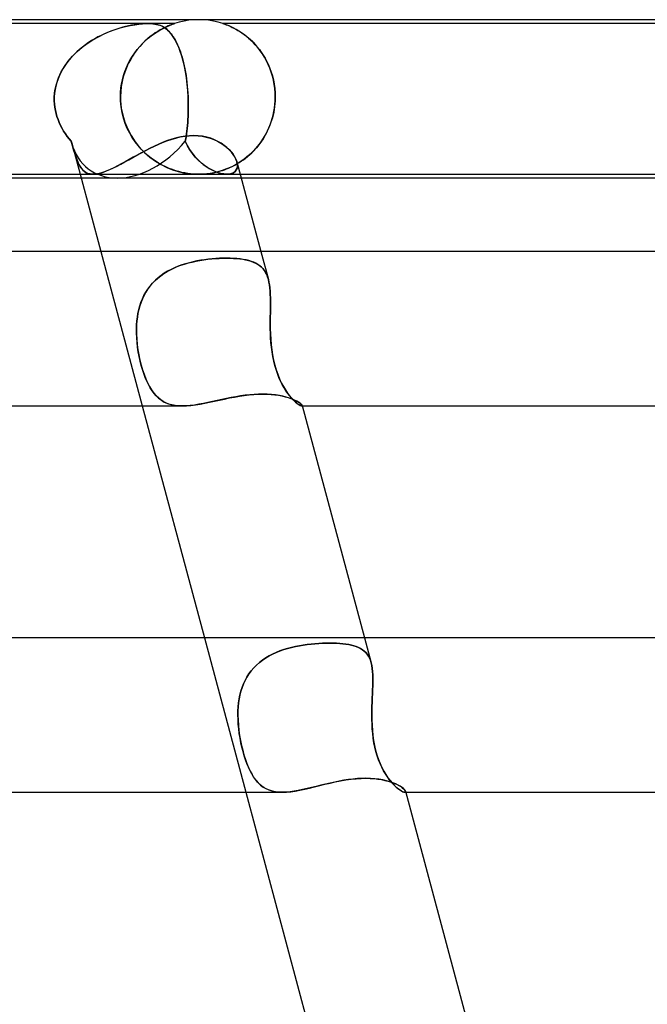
# Model space of a CAD drawing. Header units: millimetres. Extents: x -310 to 310, y -2 to 200.
# Tile 64 of 73: x 78 to 94, y 175 to 200. Entities that reach past the tile are written whole.
import ezdxf

# ---------------------------------------------------------------- set-up
doc = ezdxf.new("R2010")
doc.units = ezdxf.units.MM
doc.layers.add('HIDDEN', color=7, linetype='Continuous')
doc.layers.add('THICK', color=7, linetype='Continuous')

msp = doc.modelspace()

# ---------------------------------------------------------------- linework, layer by layer
at = {"layer": 'HIDDEN'}
for p, q in [((81.188, 199.9), (74.562, 199.9)), ((80.601, 199.82), (80.727, 199.848)), ((80.756, 199.854), (80.681, 199.839)), ((80.727, 199.848), (80.846, 199.87)), ((80.831, 199.867), (80.756, 199.854)), ((80.905, 199.879), (80.831, 199.867)), ((80.846, 199.87), (80.951, 199.885)), ((80.978, 199.888), (80.905, 199.879)), ((80.951, 199.885), (81.041, 199.894)), ((81.05, 199.894), (80.978, 199.888)), ((81.041, 199.894), (81.119, 199.899)), ((81.12, 199.899), (81.05, 199.894)), ((81.119, 199.899), (81.188, 199.9)), ((81.187, 199.9), (81.12, 199.899)), ((81.252, 199.899), (81.187, 199.9)), ((81.188, 199.9), (81.251, 199.899)), ((81.876, 199.9), (81.188, 199.9)), ((81.251, 199.899), (81.308, 199.894)), ((81.315, 199.894), (81.252, 199.899)), ((81.308, 199.894), (81.361, 199.888)), ((81.379, 199.885), (81.315, 199.894)), ((81.361, 199.888), (81.409, 199.879)), ((81.444, 199.87), (81.379, 199.885)), ((81.409, 199.879), (81.453, 199.867)), ((81.508, 199.848), (81.444, 199.87)), ((81.453, 199.867), (81.494, 199.854)), ((81.494, 199.854), (81.532, 199.839)), ((81.569, 199.82), (81.508, 199.848)), ((81.686, 199.827), (81.739, 199.85)), ((81.749, 199.854), (81.708, 199.837)), ((81.739, 199.85), (81.784, 199.868)), ((81.782, 199.867), (81.749, 199.854)), ((81.808, 199.877), (81.782, 199.867)), ((81.784, 199.868), (81.82, 199.881)), ((81.829, 199.884), (81.808, 199.877)), ((81.82, 199.881), (81.845, 199.89)), ((81.844, 199.89), (81.829, 199.884)), ((81.856, 199.893), (81.844, 199.89)), ((81.845, 199.89), (81.863, 199.896)), ((81.864, 199.896), (81.856, 199.893)), ((81.863, 199.896), (81.872, 199.899)), ((81.87, 199.898), (81.864, 199.896)), ((81.874, 199.9), (81.87, 199.898)), ((81.872, 199.899), (81.875, 199.9)), ((81.875, 199.9), (81.874, 199.9)), ((81.997, 199.936), (81.876, 199.9)), ((82.121, 199.964), (81.997, 199.936)), ((82.247, 199.984), (82.121, 199.964)), ((82.373, 199.996), (82.247, 199.984)), ((82.5, 200), (82.373, 199.996)), ((82.627, 199.996), (82.5, 200)), ((82.753, 199.984), (82.627, 199.996)), ((82.879, 199.964), (82.753, 199.984)), ((83.003, 199.936), (82.879, 199.964)), ((83.124, 199.9), (83.003, 199.936)), ((98.376, 199.9), (83.124, 199.9)), ((83.129, 199.899), (83.124, 199.9)), ((83.124, 199.9), (83.13, 199.898)), ((83.141, 199.894), (83.129, 199.899)), ((83.13, 199.898), (83.148, 199.892)), ((83.163, 199.887), (83.141, 199.894)), ((83.148, 199.892), (83.175, 199.882)), ((83.195, 199.875), (83.163, 199.887)), ((83.175, 199.882), (83.21, 199.869)), ((83.236, 199.859), (83.195, 199.875)), ((83.21, 199.869), (83.248, 199.854)), ((83.285, 199.839), (83.236, 199.859)), ((83.248, 199.854), (83.287, 199.838)), ((79.977, 199.595), (79.893, 199.553)), ((79.905, 199.559), (80.051, 199.63)), ((80.06, 199.634), (79.977, 199.595)), ((80.051, 199.63), (80.194, 199.691)), ((80.142, 199.67), (80.06, 199.634)), ((80.224, 199.702), (80.142, 199.67)), ((80.194, 199.691), (80.334, 199.742)), ((80.304, 199.732), (80.224, 199.702)), ((80.382, 199.758), (80.304, 199.732)), ((80.334, 199.742), (80.47, 199.785)), ((80.459, 199.782), (80.382, 199.758)), ((80.533, 199.803), (80.459, 199.782)), ((80.47, 199.785), (80.601, 199.82)), ((80.606, 199.822), (80.533, 199.803)), ((80.681, 199.839), (80.606, 199.822)), ((81.309, 199.611), (81.242, 199.561)), ((81.268, 199.581), (81.345, 199.637)), ((81.375, 199.657), (81.309, 199.611)), ((81.345, 199.637), (81.42, 199.686)), ((81.439, 199.698), (81.375, 199.657)), ((81.42, 199.686), (81.492, 199.729)), ((81.5, 199.734), (81.439, 199.698)), ((81.492, 199.729), (81.562, 199.767)), ((81.558, 199.766), (81.5, 199.734)), ((81.532, 199.839), (81.567, 199.822)), ((81.613, 199.794), (81.558, 199.766)), ((81.562, 199.767), (81.627, 199.8)), ((81.567, 199.822), (81.6, 199.803)), ((81.627, 199.785), (81.569, 199.82)), ((81.6, 199.803), (81.632, 199.782)), ((81.663, 199.817), (81.613, 199.794)), ((81.627, 199.8), (81.686, 199.827)), ((81.682, 199.742), (81.627, 199.785)), ((81.632, 199.782), (81.663, 199.758)), ((81.708, 199.837), (81.663, 199.817)), ((81.663, 199.758), (81.694, 199.732)), ((81.736, 199.691), (81.682, 199.742)), ((81.694, 199.732), (81.725, 199.702)), ((81.725, 199.702), (81.755, 199.67)), ((81.788, 199.63), (81.736, 199.691)), ((81.755, 199.67), (81.785, 199.634)), ((81.785, 199.634), (81.814, 199.595)), ((81.839, 199.559), (81.788, 199.63)), ((81.814, 199.595), (81.843, 199.553)), ((83.341, 199.813), (83.285, 199.839)), ((83.287, 199.838), (83.325, 199.821)), ((83.325, 199.821), (83.367, 199.801)), ((83.403, 199.783), (83.341, 199.813)), ((83.367, 199.801), (83.411, 199.779)), ((83.468, 199.747), (83.403, 199.783)), ((83.411, 199.779), (83.459, 199.753)), ((83.459, 199.753), (83.509, 199.724)), ((83.538, 199.707), (83.468, 199.747)), ((83.509, 199.724), (83.562, 199.692)), ((83.609, 199.66), (83.538, 199.707)), ((83.562, 199.692), (83.617, 199.656)), ((83.682, 199.608), (83.609, 199.66)), ((83.617, 199.656), (83.673, 199.615)), ((83.673, 199.615), (83.731, 199.571)), ((83.755, 199.551), (83.682, 199.608)), ((79.482, 199.286), (79.617, 199.386)), ((79.568, 199.351), (79.491, 199.293)), ((79.647, 199.406), (79.568, 199.351)), ((79.617, 199.386), (79.759, 199.478)), ((79.727, 199.458), (79.647, 199.406)), ((79.809, 199.507), (79.727, 199.458)), ((79.759, 199.478), (79.905, 199.559)), ((79.893, 199.553), (79.809, 199.507)), ((81.04, 199.379), (80.974, 199.308)), ((80.975, 199.308), (81.045, 199.383)), ((81.107, 199.445), (81.04, 199.379)), ((81.045, 199.383), (81.117, 199.454)), ((81.175, 199.506), (81.107, 199.445)), ((81.117, 199.454), (81.192, 199.52)), ((81.242, 199.561), (81.175, 199.506)), ((81.192, 199.52), (81.268, 199.581)), ((81.888, 199.478), (81.839, 199.559)), ((81.843, 199.553), (81.871, 199.507)), ((81.871, 199.507), (81.899, 199.458)), ((81.935, 199.386), (81.888, 199.478)), ((81.899, 199.458), (81.926, 199.406)), ((81.926, 199.406), (81.952, 199.351)), ((81.98, 199.286), (81.935, 199.386)), ((81.952, 199.351), (81.977, 199.293)), ((83.731, 199.571), (83.788, 199.523)), ((83.826, 199.489), (83.755, 199.551)), ((83.788, 199.523), (83.846, 199.471)), ((83.896, 199.423), (83.826, 199.489)), ((83.846, 199.471), (83.903, 199.416)), ((83.962, 199.352), (83.896, 199.423)), ((83.903, 199.416), (83.959, 199.356)), ((83.959, 199.356), (84.013, 199.293)), ((84.027, 199.277), (83.962, 199.352)), ((79.277, 199.102), (79.211, 199.032)), ((79.234, 199.057), (79.353, 199.176)), ((79.346, 199.169), (79.277, 199.102)), ((79.417, 199.232), (79.346, 199.169)), ((79.353, 199.176), (79.482, 199.286)), ((79.491, 199.293), (79.417, 199.232)), ((80.784, 199.055), (80.844, 199.144)), ((80.847, 199.147), (80.787, 199.059)), ((80.844, 199.144), (80.908, 199.228)), ((80.909, 199.23), (80.847, 199.147)), ((80.908, 199.228), (80.975, 199.308)), ((80.974, 199.308), (80.909, 199.23)), ((81.977, 199.293), (82.001, 199.232)), ((82.021, 199.176), (81.98, 199.286)), ((82.001, 199.232), (82.024, 199.169)), ((82.06, 199.057), (82.021, 199.176)), ((82.024, 199.169), (82.046, 199.102)), ((82.046, 199.102), (82.067, 199.032)), ((84.013, 199.293), (84.067, 199.226)), ((84.088, 199.197), (84.027, 199.277)), ((84.067, 199.226), (84.118, 199.155)), ((84.146, 199.113), (84.088, 199.197)), ((84.118, 199.155), (84.168, 199.08)), ((84.201, 199.026), (84.146, 199.113)), ((84.168, 199.08), (84.215, 199.001)), ((79.026, 198.791), (79.124, 198.928)), ((79.09, 198.884), (79.035, 198.805)), ((79.149, 198.959), (79.09, 198.884)), ((79.124, 198.928), (79.234, 199.057)), ((79.211, 199.032), (79.149, 198.959)), ((80.677, 198.863), (80.628, 198.756)), ((80.632, 198.765), (80.678, 198.865)), ((80.73, 198.964), (80.677, 198.863)), ((80.678, 198.865), (80.729, 198.962)), ((80.729, 198.962), (80.784, 199.055)), ((80.787, 199.059), (80.73, 198.964)), ((82.095, 198.928), (82.06, 199.057)), ((82.067, 199.032), (82.087, 198.959)), ((82.087, 198.959), (82.106, 198.884)), ((82.127, 198.791), (82.095, 198.928)), ((82.106, 198.884), (82.124, 198.805)), ((84.251, 198.935), (84.201, 199.026)), ((84.215, 199.001), (84.259, 198.918)), ((84.297, 198.84), (84.251, 198.935)), ((84.259, 198.918), (84.301, 198.831)), ((84.338, 198.742), (84.297, 198.84)), ((84.301, 198.831), (84.339, 198.739)), ((78.871, 198.492), (78.941, 198.646)), ((78.938, 198.641), (78.897, 198.555)), ((78.985, 198.724), (78.938, 198.641)), ((78.941, 198.646), (79.026, 198.791)), ((79.035, 198.805), (78.985, 198.724)), ((80.585, 198.643), (80.547, 198.524)), ((80.556, 198.555), (80.591, 198.661)), ((80.628, 198.756), (80.585, 198.643)), ((80.591, 198.661), (80.632, 198.765)), ((82.124, 198.805), (82.141, 198.724)), ((82.155, 198.646), (82.127, 198.791)), ((82.141, 198.724), (82.156, 198.641)), ((82.179, 198.492), (82.155, 198.646)), ((82.156, 198.641), (82.17, 198.555)), ((84.374, 198.64), (84.338, 198.742)), ((84.339, 198.739), (84.373, 198.643)), ((84.373, 198.643), (84.404, 198.543)), ((84.405, 198.537), (84.374, 198.64)), ((78.781, 198.167), (78.817, 198.332)), ((78.83, 198.376), (78.804, 198.283)), ((78.817, 198.332), (78.871, 198.492)), ((78.861, 198.466), (78.83, 198.376)), ((78.897, 198.555), (78.861, 198.466)), ((80.488, 198.225), (80.505, 198.336)), ((80.517, 198.399), (80.494, 198.27)), ((80.505, 198.336), (80.527, 198.446)), ((80.547, 198.524), (80.517, 198.399)), ((80.527, 198.446), (80.556, 198.555)), ((82.17, 198.555), (82.183, 198.466)), ((82.199, 198.332), (82.179, 198.492)), ((82.183, 198.466), (82.194, 198.376)), ((82.194, 198.376), (82.204, 198.283)), ((82.214, 198.167), (82.199, 198.332)), ((84.404, 198.543), (84.429, 198.439)), ((84.431, 198.431), (84.405, 198.537)), ((84.429, 198.439), (84.45, 198.331)), ((84.451, 198.325), (84.431, 198.431)), ((84.45, 198.331), (84.465, 198.222)), ((84.465, 198.217), (84.451, 198.325)), ((78.764, 198), (78.781, 198.167)), ((78.771, 198.095), (78.764, 198)), ((78.785, 198.189), (78.771, 198.095)), ((78.804, 198.283), (78.785, 198.189)), ((80.48, 198.137), (80.475, 198)), ((80.475, 198), (80.479, 198.112)), ((80.479, 198.112), (80.488, 198.225)), ((80.494, 198.27), (80.48, 198.137)), ((82.204, 198.283), (82.212, 198.189)), ((82.212, 198.189), (82.219, 198.095)), ((82.224, 198), (82.214, 198.167)), ((82.219, 198.095), (82.224, 198)), ((84.465, 198.222), (84.473, 198.112)), ((84.474, 198.108), (84.465, 198.217)), ((84.473, 198.112), (84.476, 198)), ((84.476, 198), (84.474, 198.108)), ((78.763, 197.983), (78.764, 198)), ((78.764, 198), (78.763, 197.983)), ((78.763, 197.967), (78.763, 197.983)), ((78.763, 197.983), (78.763, 197.967)), ((78.763, 197.95), (78.763, 197.967)), ((78.763, 197.967), (78.763, 197.95)), ((78.763, 197.933), (78.763, 197.95)), ((78.763, 197.95), (78.763, 197.933)), ((78.763, 197.917), (78.763, 197.933)), ((78.763, 197.933), (78.763, 197.917)), ((78.763, 197.9), (78.763, 197.917)), ((78.763, 197.917), (78.763, 197.9)), ((78.767, 197.816), (78.763, 197.9)), ((78.763, 197.9), (78.767, 197.816)), ((78.777, 197.733), (78.767, 197.816)), ((78.767, 197.816), (78.777, 197.733)), ((80.475, 198), (80.475, 197.983)), ((80.475, 197.983), (80.475, 198)), ((80.475, 197.983), (80.475, 197.967)), ((80.475, 197.967), (80.475, 197.983)), ((80.475, 197.967), (80.476, 197.95)), ((80.476, 197.95), (80.475, 197.967)), ((80.476, 197.95), (80.476, 197.933)), ((80.476, 197.933), (80.476, 197.95)), ((80.476, 197.933), (80.477, 197.917)), ((80.477, 197.917), (80.476, 197.933)), ((80.477, 197.917), (80.478, 197.9)), ((80.478, 197.9), (80.477, 197.917)), ((80.491, 197.746), (80.478, 197.9)), ((80.478, 197.9), (80.496, 197.713)), ((82.224, 198), (82.224, 197.983)), ((82.224, 197.983), (82.224, 198)), ((82.224, 197.983), (82.225, 197.967)), ((82.225, 197.967), (82.224, 197.983)), ((82.225, 197.967), (82.226, 197.95)), ((82.226, 197.95), (82.225, 197.967)), ((82.226, 197.95), (82.226, 197.933)), ((82.226, 197.933), (82.226, 197.95)), ((82.226, 197.933), (82.227, 197.917)), ((82.227, 197.917), (82.226, 197.933)), ((82.227, 197.917), (82.227, 197.9)), ((82.227, 197.9), (82.227, 197.917)), ((82.227, 197.9), (82.229, 197.816)), ((82.229, 197.816), (82.227, 197.9)), ((82.229, 197.816), (82.229, 197.733)), ((82.229, 197.733), (82.229, 197.816)), ((84.456, 197.713), (84.467, 197.806)), ((84.474, 197.9), (84.461, 197.753)), ((84.467, 197.806), (84.474, 197.9)), ((84.474, 197.9), (84.475, 197.917)), ((84.475, 197.917), (84.474, 197.9)), ((84.475, 197.933), (84.476, 197.95)), ((84.476, 197.95), (84.475, 197.933)), ((84.475, 197.917), (84.475, 197.933)), ((84.475, 197.933), (84.475, 197.917)), ((84.476, 197.983), (84.476, 198)), ((84.476, 198), (84.476, 197.983)), ((84.476, 197.967), (84.476, 197.983)), ((84.476, 197.983), (84.476, 197.967)), ((84.476, 197.95), (84.476, 197.967)), ((84.476, 197.967), (84.476, 197.95)), ((78.791, 197.651), (78.777, 197.733)), ((78.777, 197.733), (78.791, 197.651)), ((78.809, 197.571), (78.791, 197.651)), ((78.791, 197.651), (78.809, 197.57)), ((78.832, 197.491), (78.809, 197.571)), ((78.809, 197.57), (78.832, 197.49)), ((80.517, 197.597), (80.491, 197.746)), ((80.496, 197.713), (80.533, 197.526)), ((80.553, 197.452), (80.517, 197.597)), ((82.222, 197.491), (82.226, 197.571)), ((82.226, 197.57), (82.222, 197.49)), ((82.228, 197.651), (82.226, 197.57)), ((82.226, 197.571), (82.228, 197.651)), ((82.229, 197.733), (82.228, 197.651)), ((82.228, 197.651), (82.229, 197.733)), ((84.438, 197.607), (84.403, 197.461)), ((84.421, 197.531), (84.441, 197.621)), ((84.461, 197.753), (84.438, 197.607)), ((84.441, 197.621), (84.456, 197.713)), ((78.859, 197.412), (78.832, 197.491)), ((78.832, 197.49), (78.859, 197.412)), ((78.89, 197.335), (78.859, 197.412)), ((78.859, 197.412), (78.89, 197.335)), ((78.925, 197.26), (78.89, 197.335)), ((78.89, 197.335), (78.925, 197.26)), ((80.533, 197.526), (80.588, 197.343)), ((80.598, 197.314), (80.553, 197.452)), ((80.588, 197.343), (80.661, 197.166)), ((80.652, 197.184), (80.598, 197.314)), ((82.213, 197.335), (82.206, 197.26)), ((82.206, 197.26), (82.213, 197.335)), ((82.218, 197.412), (82.213, 197.335)), ((82.213, 197.335), (82.218, 197.412)), ((82.218, 197.412), (82.222, 197.491)), ((82.222, 197.49), (82.218, 197.412)), ((84.358, 197.318), (84.303, 197.179)), ((84.343, 197.277), (84.373, 197.359)), ((84.403, 197.461), (84.358, 197.318)), ((84.373, 197.359), (84.399, 197.444)), ((84.399, 197.444), (84.421, 197.531)), ((78.963, 197.186), (78.925, 197.26)), ((78.925, 197.26), (78.963, 197.186)), ((79.005, 197.115), (78.963, 197.186)), ((78.963, 197.186), (79.005, 197.115)), ((79.05, 197.046), (79.005, 197.115)), ((79.005, 197.115), (79.05, 197.045)), ((79.098, 196.978), (79.05, 197.046)), ((79.05, 197.045), (79.098, 196.978)), ((80.713, 197.062), (80.652, 197.184)), ((80.661, 197.166), (80.749, 196.999)), ((80.781, 196.947), (80.713, 197.062)), ((82.173, 196.978), (82.182, 197.046)), ((82.182, 197.045), (82.173, 196.978)), ((82.191, 197.115), (82.182, 197.045)), ((82.182, 197.046), (82.191, 197.115)), ((82.199, 197.186), (82.191, 197.115)), ((82.191, 197.115), (82.199, 197.186)), ((82.206, 197.26), (82.199, 197.186)), ((82.199, 197.186), (82.206, 197.26)), ((84.238, 197.046), (84.164, 196.918)), ((84.199, 196.976), (84.239, 197.047)), ((84.303, 197.179), (84.238, 197.046)), ((84.239, 197.047), (84.276, 197.121)), ((84.276, 197.121), (84.311, 197.197)), ((84.311, 197.197), (84.343, 197.277)), ((79.149, 196.914), (79.098, 196.978)), ((79.098, 196.978), (79.149, 196.914)), ((79.202, 196.851), (79.149, 196.914)), ((79.149, 196.914), (79.202, 196.851)), ((79.233, 196.738), (79.202, 196.851)), ((79.202, 196.851), (79.233, 196.741)), ((79.214, 196.804), (79.429, 196)), ((80.749, 196.999), (80.852, 196.841)), ((80.853, 196.839), (80.781, 196.947)), ((80.852, 196.841), (80.969, 196.695)), ((80.931, 196.739), (80.853, 196.839)), ((81.446, 196.768), (81.559, 196.817)), ((81.559, 196.817), (81.673, 196.861)), ((81.673, 196.861), (81.788, 196.901)), ((81.788, 196.901), (81.904, 196.936)), ((81.904, 196.936), (82.021, 196.964)), ((82.021, 196.964), (82.138, 196.984)), ((82.138, 196.984), (82.253, 196.997)), ((82.162, 196.914), (82.152, 196.851)), ((82.152, 196.851), (82.162, 196.914)), ((82.206, 196.738), (82.152, 196.851)), ((82.152, 196.851), (82.204, 196.741)), ((82.173, 196.978), (82.162, 196.914)), ((82.162, 196.914), (82.173, 196.978)), ((82.253, 196.997), (82.366, 197.001)), ((82.366, 197.001), (82.48, 196.997)), ((82.48, 196.997), (82.589, 196.984)), ((82.589, 196.984), (82.695, 196.962)), ((82.695, 196.962), (82.797, 196.933)), ((82.797, 196.933), (82.893, 196.897)), ((82.893, 196.897), (82.984, 196.854)), ((82.984, 196.854), (83.068, 196.806)), ((83.068, 196.806), (83.146, 196.754)), ((84.081, 196.797), (83.991, 196.684)), ((84.068, 196.779), (84.114, 196.842)), ((84.164, 196.918), (84.081, 196.797)), ((84.114, 196.842), (84.157, 196.907)), ((84.157, 196.907), (84.199, 196.976)), ((79.233, 196.741), (79.262, 196.639)), ((79.264, 196.633), (79.233, 196.738)), ((79.262, 196.639), (79.289, 196.547)), ((79.293, 196.535), (79.264, 196.633)), ((79.289, 196.547), (79.317, 196.462)), ((79.323, 196.445), (79.293, 196.535)), ((80.898, 196.489), (81.005, 196.547)), ((81.012, 196.646), (80.931, 196.739)), ((80.969, 196.695), (81.097, 196.562)), ((81.005, 196.547), (81.114, 196.605)), ((81.098, 196.561), (81.012, 196.646)), ((81.097, 196.562), (81.235, 196.441)), ((81.186, 196.482), (81.098, 196.561)), ((81.114, 196.605), (81.224, 196.662)), ((81.224, 196.662), (81.334, 196.716)), ((81.334, 196.716), (81.446, 196.768)), ((82.204, 196.741), (82.263, 196.639)), ((82.268, 196.633), (82.206, 196.738)), ((82.263, 196.639), (82.327, 196.547)), ((82.336, 196.535), (82.268, 196.633)), ((82.327, 196.547), (82.395, 196.462)), ((82.41, 196.445), (82.336, 196.535)), ((83.146, 196.754), (83.218, 196.698)), ((83.218, 196.698), (83.282, 196.638)), ((83.282, 196.638), (83.339, 196.577)), ((83.339, 196.577), (83.388, 196.515)), ((83.893, 196.578), (83.788, 196.48)), ((83.818, 196.506), (83.871, 196.556)), ((83.871, 196.556), (83.922, 196.608)), ((83.991, 196.684), (83.893, 196.578)), ((83.922, 196.608), (83.972, 196.662)), ((83.972, 196.662), (84.021, 196.719)), ((84.021, 196.719), (84.068, 196.779)), ((79.317, 196.462), (79.344, 196.386)), ((79.353, 196.363), (79.323, 196.445)), ((79.344, 196.386), (79.372, 196.316)), ((79.384, 196.29), (79.353, 196.363)), ((79.372, 196.316), (79.402, 196.252)), ((79.417, 196.225), (79.384, 196.29)), ((80.484, 196.262), (80.584, 196.316)), ((80.584, 196.316), (80.687, 196.372)), ((80.687, 196.372), (80.792, 196.43)), ((80.792, 196.43), (80.898, 196.489)), ((81.277, 196.409), (81.186, 196.482)), ((81.235, 196.441), (81.381, 196.336)), ((81.369, 196.344), (81.277, 196.409)), ((81.462, 196.285), (81.369, 196.344)), ((81.381, 196.336), (81.529, 196.248)), ((81.553, 196.234), (81.462, 196.285)), ((82.395, 196.462), (82.465, 196.386)), ((82.488, 196.363), (82.41, 196.445)), ((82.465, 196.386), (82.539, 196.316)), ((82.569, 196.29), (82.488, 196.363)), ((82.539, 196.316), (82.615, 196.252)), ((82.652, 196.225), (82.569, 196.29)), ((83.388, 196.515), (83.428, 196.452)), ((83.428, 196.452), (83.46, 196.389)), ((83.565, 196.313), (83.45, 196.244)), ((83.46, 196.389), (83.482, 196.329)), ((83.482, 196.329), (83.496, 196.267)), ((83.496, 196.267), (83.482, 196.329)), ((83.488, 196.265), (83.543, 196.299)), ((83.543, 196.299), (83.599, 196.335)), ((83.678, 196.391), (83.565, 196.313)), ((83.599, 196.335), (83.654, 196.374)), ((83.654, 196.374), (83.71, 196.415)), ((83.788, 196.48), (83.678, 196.391)), ((83.71, 196.415), (83.764, 196.46)), ((83.764, 196.46), (83.818, 196.506)), ((79.402, 196.252), (79.434, 196.196)), ((79.452, 196.167), (79.417, 196.225)), ((79.434, 196.196), (79.468, 196.146)), ((79.491, 196.118), (79.452, 196.167)), ((79.468, 196.146), (79.505, 196.103)), ((79.533, 196.077), (79.491, 196.118)), ((79.505, 196.103), (79.546, 196.067)), ((79.58, 196.045), (79.533, 196.077)), ((79.546, 196.067), (79.591, 196.039)), ((79.632, 196.021), (79.58, 196.045)), ((79.591, 196.039), (79.64, 196.018)), ((79.69, 196.006), (79.632, 196.021)), ((79.64, 196.018), (79.694, 196.005)), ((79.883, 196.013), (79.956, 196.03)), ((79.956, 196.03), (80.033, 196.054)), ((80.033, 196.054), (80.115, 196.085)), ((80.115, 196.085), (80.202, 196.122)), ((80.202, 196.122), (80.293, 196.164)), ((80.293, 196.164), (80.387, 196.211)), ((80.387, 196.211), (80.484, 196.262)), ((81.529, 196.248), (81.677, 196.175)), ((81.644, 196.189), (81.553, 196.234)), ((81.732, 196.151), (81.644, 196.189)), ((81.677, 196.175), (81.824, 196.116)), ((81.819, 196.118), (81.732, 196.151)), ((81.903, 196.09), (81.819, 196.118)), ((81.824, 196.116), (81.968, 196.071)), ((81.984, 196.067), (81.903, 196.09)), ((81.968, 196.071), (82.104, 196.039)), ((82.062, 196.048), (81.984, 196.067)), ((82.138, 196.032), (82.062, 196.048)), ((82.104, 196.039), (82.223, 196.019)), ((82.213, 196.02), (82.138, 196.032)), ((82.286, 196.011), (82.213, 196.02)), ((82.223, 196.019), (82.326, 196.007)), ((82.615, 196.252), (82.693, 196.196)), ((82.736, 196.167), (82.652, 196.225)), ((82.693, 196.196), (82.772, 196.146)), ((82.794, 196.022), (82.709, 196.011)), ((82.735, 196.014), (82.811, 196.025)), ((82.821, 196.118), (82.736, 196.167)), ((82.772, 196.146), (82.851, 196.103)), ((82.889, 196.039), (82.794, 196.022)), ((82.811, 196.025), (82.883, 196.038)), ((82.905, 196.077), (82.821, 196.118)), ((82.851, 196.103), (82.929, 196.067)), ((82.883, 196.038), (82.95, 196.053)), ((82.995, 196.063), (82.889, 196.039)), ((82.988, 196.045), (82.905, 196.077)), ((82.929, 196.067), (83.006, 196.039)), ((82.95, 196.053), (83.011, 196.068)), ((83.068, 196.021), (82.988, 196.045)), ((83.106, 196.096), (82.995, 196.063)), ((83.006, 196.039), (83.079, 196.018)), ((83.011, 196.068), (83.065, 196.083)), ((83.065, 196.083), (83.115, 196.098)), ((83.145, 196.006), (83.068, 196.021)), ((83.079, 196.018), (83.15, 196.005)), ((83.219, 196.136), (83.106, 196.096)), ((83.115, 196.098), (83.166, 196.116)), ((83.166, 196.116), (83.218, 196.135)), ((83.218, 196.135), (83.271, 196.157)), ((83.334, 196.186), (83.219, 196.136)), ((83.271, 196.157), (83.324, 196.18)), ((83.324, 196.18), (83.378, 196.206)), ((83.45, 196.244), (83.334, 196.186)), ((83.396, 196.039), (83.344, 196.017)), ((83.344, 196.017), (83.396, 196.039)), ((83.378, 196.206), (83.433, 196.235)), ((83.437, 196.071), (83.396, 196.039)), ((83.396, 196.039), (83.437, 196.07)), ((83.433, 196.235), (83.488, 196.265)), ((83.468, 196.11), (83.437, 196.071)), ((83.437, 196.07), (83.468, 196.11)), ((83.468, 196.11), (83.489, 196.157)), ((83.489, 196.156), (83.468, 196.11)), ((83.498, 196.209), (83.489, 196.156)), ((83.489, 196.157), (83.498, 196.209)), ((83.496, 196.267), (83.498, 196.209)), ((83.498, 196.209), (83.496, 196.267)), ((80.392, 195.9), (79.456, 195.9)), ((79.753, 196), (79.69, 196.006)), ((79.694, 196.005), (79.753, 196)), ((79.753, 196), (79.815, 196.003)), ((79.762, 196), (83.216, 196)), ((79.815, 196.003), (79.883, 196.013)), ((83.597, 195.9), (80.392, 195.9)), ((82.358, 196.005), (82.286, 196.011)), ((82.326, 196.007), (82.414, 196.002)), ((82.429, 196.001), (82.358, 196.005)), ((82.414, 196.002), (82.498, 196)), ((82.498, 196), (82.429, 196.001)), ((82.498, 196), (82.576, 196.002)), ((82.565, 196.001), (82.498, 196)), ((82.633, 196.005), (82.565, 196.001)), ((82.576, 196.002), (82.656, 196.006)), ((82.709, 196.011), (82.633, 196.005)), ((82.656, 196.006), (82.735, 196.014)), ((83.216, 196), (83.145, 196.006)), ((83.15, 196.005), (83.216, 196)), ((83.284, 196.004), (83.216, 196)), ((83.216, 196), (83.284, 196.004)), ((83.226, 196), (83.571, 196)), ((83.344, 196.017), (83.284, 196.004)), ((83.284, 196.004), (83.344, 196.017)), ((79.965, 194), (81.037, 190)), ((84.106, 194), (84.3, 193.277)), ((82.232, 193.702), (82.331, 193.727)), ((82.355, 193.732), (82.256, 193.708)), ((82.331, 193.727), (82.43, 193.748)), ((82.454, 193.753), (82.355, 193.732)), ((82.43, 193.748), (82.531, 193.767)), ((82.552, 193.771), (82.454, 193.753)), ((82.531, 193.767), (82.632, 193.783)), ((82.651, 193.786), (82.552, 193.771)), ((82.632, 193.783), (82.733, 193.797)), ((82.748, 193.798), (82.651, 193.786)), ((82.733, 193.797), (82.834, 193.807)), ((82.845, 193.808), (82.748, 193.798)), ((82.834, 193.807), (82.932, 193.816)), ((82.941, 193.816), (82.845, 193.808)), ((82.932, 193.816), (83.029, 193.821)), ((83.035, 193.822), (82.941, 193.816)), ((83.029, 193.821), (83.124, 193.825)), ((83.127, 193.825), (83.035, 193.822)), ((83.124, 193.825), (83.217, 193.826)), ((83.217, 193.826), (83.127, 193.825)), ((83.309, 193.825), (83.217, 193.826)), ((83.217, 193.826), (83.307, 193.825)), ((83.307, 193.825), (83.395, 193.821)), ((83.399, 193.821), (83.309, 193.825)), ((83.395, 193.821), (83.479, 193.815)), ((83.485, 193.815), (83.399, 193.821)), ((83.479, 193.815), (83.561, 193.807)), ((83.568, 193.806), (83.485, 193.815)), ((83.561, 193.807), (83.638, 193.797)), ((83.647, 193.795), (83.568, 193.806)), ((83.638, 193.797), (83.712, 193.783)), ((83.723, 193.781), (83.647, 193.795)), ((83.712, 193.783), (83.782, 193.767)), ((83.793, 193.764), (83.723, 193.781)), ((83.782, 193.767), (83.848, 193.748)), ((83.86, 193.744), (83.793, 193.764)), ((83.848, 193.748), (83.911, 193.725)), ((83.921, 193.721), (83.86, 193.744)), ((83.911, 193.725), (83.969, 193.699)), ((81.596, 193.426), (81.679, 193.478)), ((81.694, 193.486), (81.609, 193.435)), ((81.679, 193.478), (81.765, 193.525)), ((81.783, 193.534), (81.694, 193.486)), ((81.765, 193.525), (81.854, 193.568)), ((81.874, 193.577), (81.783, 193.534)), ((81.854, 193.568), (81.945, 193.607)), ((81.967, 193.615), (81.874, 193.577)), ((81.945, 193.607), (82.039, 193.642)), ((82.062, 193.65), (81.967, 193.615)), ((82.039, 193.642), (82.135, 193.674)), ((82.159, 193.681), (82.062, 193.65)), ((82.135, 193.674), (82.232, 193.702)), ((82.256, 193.708), (82.159, 193.681)), ((83.978, 193.695), (83.921, 193.721)), ((83.969, 193.699), (84.022, 193.67)), ((84.031, 193.665), (83.978, 193.695)), ((84.022, 193.67), (84.072, 193.637)), ((84.079, 193.631), (84.031, 193.665)), ((84.072, 193.637), (84.117, 193.599)), ((84.123, 193.594), (84.079, 193.631)), ((84.117, 193.599), (84.158, 193.557)), ((84.162, 193.552), (84.123, 193.594)), ((84.158, 193.557), (84.195, 193.511)), ((84.198, 193.507), (84.162, 193.552)), ((84.195, 193.511), (84.227, 193.459)), ((84.229, 193.457), (84.198, 193.507)), ((81.301, 193.176), (81.368, 193.245)), ((81.377, 193.254), (81.308, 193.184)), ((81.368, 193.245), (81.44, 193.31)), ((81.45, 193.318), (81.377, 193.254)), ((81.44, 193.31), (81.517, 193.371)), ((81.528, 193.379), (81.45, 193.318)), ((81.517, 193.371), (81.596, 193.426)), ((81.609, 193.435), (81.528, 193.379)), ((84.227, 193.459), (84.256, 193.404)), ((84.256, 193.402), (84.229, 193.457)), ((84.256, 193.404), (84.28, 193.343)), ((84.28, 193.343), (84.256, 193.402)), ((84.3, 193.278), (84.28, 193.343)), ((84.28, 193.343), (84.3, 193.278)), ((84.316, 193.208), (84.3, 193.278)), ((84.3, 193.278), (84.316, 193.208)), ((81.13, 192.945), (81.182, 193.026)), ((81.186, 193.032), (81.133, 192.95)), ((81.182, 193.026), (81.239, 193.103)), ((81.244, 193.11), (81.186, 193.032)), ((81.239, 193.103), (81.301, 193.176)), ((81.308, 193.184), (81.244, 193.11)), ((84.329, 193.135), (84.316, 193.208)), ((84.316, 193.208), (84.329, 193.134)), ((84.339, 193.057), (84.329, 193.135)), ((84.329, 193.134), (84.339, 193.055)), ((84.345, 192.975), (84.339, 193.057)), ((84.339, 193.055), (84.346, 192.972)), ((84.35, 192.888), (84.345, 192.975)), ((84.346, 192.972), (84.35, 192.886)), ((81.005, 192.682), (81.041, 192.773)), ((81.043, 192.777), (81.007, 192.686)), ((81.041, 192.773), (81.083, 192.861)), ((81.085, 192.865), (81.043, 192.777)), ((81.083, 192.861), (81.13, 192.945)), ((81.133, 192.95), (81.085, 192.865)), ((84.353, 192.798), (84.35, 192.888)), ((84.35, 192.886), (84.353, 192.796)), ((84.354, 192.705), (84.353, 192.798)), ((84.353, 192.796), (84.354, 192.703)), ((84.353, 192.609), (84.354, 192.705)), ((80.949, 192.496), (80.928, 192.399)), ((80.928, 192.398), (80.948, 192.495)), ((80.948, 192.495), (80.974, 192.589)), ((80.975, 192.592), (80.949, 192.496)), ((80.974, 192.589), (81.005, 192.682)), ((81.007, 192.686), (80.975, 192.592)), ((84.351, 192.412), (84.352, 192.512)), ((84.352, 192.509), (84.351, 192.41)), ((84.352, 192.512), (84.353, 192.609)), ((84.353, 192.607), (84.352, 192.509)), ((84.354, 192.703), (84.353, 192.607)), ((80.892, 192.101), (80.9, 192.202)), ((80.9, 192.201), (80.892, 192.101)), ((80.9, 192.202), (80.911, 192.301)), ((80.911, 192.301), (80.9, 192.201)), ((80.928, 192.399), (80.911, 192.301)), ((80.911, 192.301), (80.928, 192.398)), ((84.348, 192.105), (84.349, 192.209)), ((84.349, 192.207), (84.348, 192.104)), ((84.349, 192.311), (84.351, 192.412)), ((84.351, 192.41), (84.349, 192.309)), ((84.349, 192.209), (84.349, 192.311)), ((84.349, 192.309), (84.349, 192.207)), ((80.888, 192), (80.892, 192.101)), ((80.892, 192.101), (80.888, 192)), ((80.889, 191.881), (80.888, 192)), ((80.888, 192), (80.889, 191.865)), ((84.349, 192), (84.348, 192.105)), ((84.348, 192.104), (84.349, 192)), ((84.353, 191.881), (84.349, 192)), ((84.349, 192), (84.353, 191.865)), ((80.894, 191.761), (80.889, 191.881)), ((80.889, 191.865), (80.896, 191.73)), ((80.904, 191.64), (80.894, 191.761)), ((80.896, 191.73), (80.909, 191.594)), ((84.358, 191.761), (84.353, 191.881)), ((84.353, 191.865), (84.36, 191.73)), ((84.367, 191.64), (84.358, 191.761)), ((84.36, 191.73), (84.371, 191.594)), ((80.918, 191.519), (80.904, 191.64)), ((80.909, 191.594), (80.927, 191.457)), ((80.936, 191.399), (80.918, 191.519)), ((80.927, 191.457), (80.95, 191.322)), ((84.379, 191.519), (84.367, 191.64)), ((84.371, 191.594), (84.386, 191.457)), ((84.394, 191.399), (84.379, 191.519)), ((84.386, 191.457), (84.406, 191.322)), ((80.958, 191.279), (80.936, 191.399)), ((80.95, 191.322), (80.978, 191.189)), ((80.983, 191.163), (80.958, 191.279)), ((80.978, 191.189), (81.009, 191.06)), ((84.414, 191.279), (84.394, 191.399)), ((84.406, 191.322), (84.432, 191.189)), ((84.438, 191.163), (84.414, 191.279)), ((84.432, 191.189), (84.463, 191.06)), ((81.012, 191.05), (80.983, 191.163)), ((81.009, 191.06), (81.044, 190.937)), ((81.043, 190.942), (81.012, 191.05)), ((81.077, 190.837), (81.043, 190.942)), ((81.044, 190.937), (81.084, 190.819)), ((84.466, 191.05), (84.438, 191.163)), ((84.463, 191.06), (84.5, 190.937)), ((84.498, 190.942), (84.466, 191.05)), ((84.534, 190.837), (84.498, 190.942)), ((84.5, 190.937), (84.541, 190.819)), ((81.115, 190.736), (81.077, 190.837)), ((81.084, 190.819), (81.127, 190.706)), ((81.155, 190.641), (81.115, 190.736)), ((81.127, 190.706), (81.174, 190.601)), ((84.573, 190.736), (84.534, 190.837)), ((84.541, 190.819), (84.586, 190.706)), ((84.616, 190.641), (84.573, 190.736)), ((84.586, 190.706), (84.635, 190.601)), ((81.198, 190.552), (81.155, 190.641)), ((81.174, 190.601), (81.224, 190.503)), ((81.243, 190.47), (81.198, 190.552)), ((81.224, 190.503), (81.277, 190.415)), ((81.291, 190.394), (81.243, 190.47)), ((81.277, 190.415), (81.335, 190.334)), ((84.661, 190.552), (84.616, 190.641)), ((84.635, 190.601), (84.688, 190.503)), ((84.707, 190.47), (84.661, 190.552)), ((84.688, 190.503), (84.741, 190.415)), ((84.755, 190.394), (84.707, 190.47)), ((84.741, 190.415), (84.796, 190.334)), ((81.342, 190.325), (81.291, 190.394)), ((81.335, 190.334), (81.396, 190.263)), ((81.397, 190.263), (81.342, 190.325)), ((81.396, 190.263), (81.462, 190.2)), ((81.455, 190.207), (81.397, 190.263)), ((81.516, 190.158), (81.455, 190.207)), ((81.462, 190.2), (81.533, 190.146)), ((81.582, 190.115), (81.516, 190.158)), ((83.036, 190.152), (83.165, 190.18)), ((83.165, 190.18), (83.294, 190.207)), ((83.294, 190.207), (83.422, 190.232)), ((83.422, 190.232), (83.55, 190.254)), ((83.55, 190.254), (83.676, 190.273)), ((83.676, 190.273), (83.801, 190.288)), ((83.801, 190.288), (83.923, 190.3)), ((83.923, 190.3), (84.043, 190.307)), ((84.043, 190.307), (84.159, 190.309)), ((84.159, 190.309), (84.266, 190.307)), ((84.266, 190.307), (84.369, 190.301)), ((84.369, 190.301), (84.468, 190.29)), ((84.468, 190.29), (84.562, 190.277)), ((84.562, 190.277), (84.651, 190.259)), ((84.651, 190.259), (84.734, 190.239)), ((84.734, 190.239), (84.811, 190.216)), ((84.803, 190.325), (84.755, 190.394)), ((84.796, 190.334), (84.85, 190.263)), ((84.851, 190.263), (84.803, 190.325)), ((84.811, 190.216), (84.882, 190.192)), ((84.85, 190.263), (84.904, 190.2)), ((84.898, 190.207), (84.851, 190.263)), ((84.882, 190.192), (84.946, 190.166)), ((84.943, 190.158), (84.898, 190.207)), ((84.904, 190.2), (84.955, 190.146)), ((84.987, 190.115), (84.943, 190.158)), ((84.946, 190.166), (85.003, 190.14)), ((81.533, 190.146), (81.608, 190.101)), ((81.652, 190.08), (81.582, 190.115)), ((81.608, 190.101), (81.689, 190.064)), ((81.727, 190.05), (81.652, 190.08)), ((81.689, 190.064), (81.776, 190.036)), ((81.807, 190.028), (81.727, 190.05)), ((81.776, 190.036), (81.87, 190.016)), ((81.891, 190.012), (81.807, 190.028)), ((81.87, 190.016), (81.969, 190.004)), ((81.98, 190.003), (81.891, 190.012)), ((81.969, 190.004), (82.073, 190)), ((82.073, 190), (81.98, 190.003)), ((82.073, 190), (82.181, 190.003)), ((82.181, 190.003), (82.294, 190.013)), ((82.294, 190.013), (82.412, 190.028)), ((82.412, 190.028), (82.532, 190.048)), ((82.532, 190.048), (82.655, 190.071)), ((82.655, 190.071), (82.781, 190.097)), ((82.781, 190.097), (82.907, 190.124)), ((82.907, 190.124), (83.036, 190.152)), ((84.955, 190.146), (85.003, 190.101)), ((85.028, 190.08), (84.987, 190.115)), ((85.003, 190.14), (85.052, 190.113)), ((85.003, 190.101), (85.048, 190.064)), ((85.066, 190.05), (85.028, 190.08)), ((85.048, 190.064), (85.087, 190.036)), ((85.052, 190.113), (85.093, 190.088)), ((85.099, 190.028), (85.066, 190.05)), ((85.087, 190.036), (85.12, 190.016)), ((85.093, 190.088), (85.126, 190.064)), ((85.127, 190.012), (85.099, 190.028)), ((85.12, 190.016), (85.147, 190.004)), ((85.126, 190.064), (85.151, 190.043)), ((85.149, 190.003), (85.127, 190.012)), ((85.147, 190.004), (85.165, 190)), ((85.165, 190), (85.149, 190.003)), ((85.151, 190.043), (85.167, 190.025)), ((85.169, 190), (85.165, 190)), ((85.165, 190), (85.169, 190)), ((85.165, 190), (85.178, 190)), ((85.167, 190.025), (85.175, 190.012)), ((85.172, 190.001), (85.169, 190)), ((85.169, 190), (85.172, 190.001)), ((85.174, 190.003), (85.172, 190.001)), ((85.172, 190.001), (85.174, 190.003)), ((85.175, 190.005), (85.174, 190.003)), ((85.174, 190.003), (85.175, 190.005)), ((85.175, 190.012), (85.175, 190.008)), ((85.175, 190.008), (85.175, 190.012)), ((85.175, 190.008), (85.175, 190.005)), ((85.175, 190.005), (85.175, 190.008)), ((82.644, 184), (83.715, 180)), ((85.101, 183.793), (84.999, 183.773)), ((85, 183.773), (85.102, 183.793)), ((85.203, 183.81), (85.101, 183.793)), ((85.102, 183.793), (85.203, 183.81)), ((85.203, 183.81), (85.305, 183.825)), ((85.304, 183.825), (85.203, 183.81)), ((85.405, 183.837), (85.304, 183.825)), ((85.305, 183.825), (85.405, 183.837)), ((85.405, 183.837), (85.505, 183.846)), ((85.504, 183.846), (85.405, 183.837)), ((85.602, 183.853), (85.504, 183.846)), ((85.505, 183.846), (85.603, 183.853)), ((85.699, 183.858), (85.602, 183.853)), ((85.603, 183.853), (85.699, 183.858)), ((85.699, 183.858), (85.794, 183.861)), ((85.793, 183.861), (85.699, 183.858)), ((85.886, 183.862), (85.793, 183.861)), ((85.794, 183.861), (85.886, 183.862)), ((85.975, 183.861), (85.886, 183.862)), ((85.886, 183.862), (85.976, 183.861)), ((86.062, 183.858), (85.975, 183.861)), ((85.976, 183.861), (86.063, 183.858)), ((86.146, 183.853), (86.062, 183.858)), ((86.063, 183.858), (86.147, 183.853)), ((86.227, 183.846), (86.146, 183.853)), ((86.147, 183.853), (86.227, 183.846)), ((86.304, 183.836), (86.227, 183.846)), ((86.227, 183.846), (86.304, 183.836)), ((86.378, 183.824), (86.304, 183.836)), ((86.304, 183.836), (86.378, 183.824)), ((86.447, 183.81), (86.378, 183.824)), ((86.378, 183.824), (86.447, 183.81)), ((86.513, 183.792), (86.447, 183.81)), ((86.447, 183.81), (86.513, 183.792)), ((86.575, 183.772), (86.513, 183.792)), ((86.513, 183.792), (86.575, 183.772)), ((86.785, 184), (86.958, 183.353)), ((84.319, 183.529), (84.231, 183.477)), ((84.232, 183.478), (84.32, 183.53)), ((84.41, 183.576), (84.319, 183.529)), ((84.32, 183.53), (84.41, 183.577)), ((84.41, 183.577), (84.504, 183.62)), ((84.504, 183.619), (84.41, 183.576)), ((84.504, 183.62), (84.601, 183.658)), ((84.6, 183.658), (84.504, 183.619)), ((84.698, 183.692), (84.6, 183.658)), ((84.601, 183.658), (84.699, 183.693)), ((84.797, 183.723), (84.698, 183.692)), ((84.699, 183.693), (84.798, 183.723)), ((84.898, 183.749), (84.797, 183.723)), ((84.798, 183.723), (84.899, 183.75)), ((84.999, 183.773), (84.898, 183.749)), ((84.899, 183.75), (85, 183.773)), ((86.632, 183.748), (86.575, 183.772)), ((86.575, 183.772), (86.632, 183.748)), ((86.686, 183.721), (86.632, 183.748)), ((86.632, 183.748), (86.686, 183.721)), ((86.735, 183.691), (86.686, 183.721)), ((86.686, 183.721), (86.735, 183.69)), ((86.779, 183.656), (86.735, 183.691)), ((86.735, 183.69), (86.779, 183.656)), ((86.82, 183.617), (86.779, 183.656)), ((86.779, 183.656), (86.82, 183.617)), ((86.856, 183.573), (86.82, 183.617)), ((86.82, 183.617), (86.856, 183.573)), ((86.888, 183.525), (86.856, 183.573)), ((86.856, 183.573), (86.888, 183.525)), ((83.923, 183.222), (83.994, 183.294)), ((83.993, 183.293), (83.923, 183.221)), ((84.068, 183.359), (83.993, 183.293)), ((83.994, 183.294), (84.069, 183.36)), ((84.148, 183.421), (84.068, 183.359)), ((84.069, 183.36), (84.149, 183.421)), ((84.231, 183.477), (84.148, 183.421)), ((84.149, 183.421), (84.232, 183.478)), ((86.915, 183.473), (86.888, 183.525)), ((86.888, 183.525), (86.915, 183.473)), ((86.939, 183.416), (86.915, 183.473)), ((86.915, 183.473), (86.939, 183.416)), ((86.958, 183.354), (86.939, 183.416)), ((86.939, 183.416), (86.958, 183.354)), ((86.974, 183.282), (86.958, 183.354)), ((86.958, 183.354), (86.974, 183.282)), ((86.987, 183.205), (86.974, 183.282)), ((86.974, 183.282), (86.987, 183.205)), ((83.746, 182.983), (83.799, 183.067)), ((83.799, 183.066), (83.746, 182.982)), ((83.799, 183.067), (83.858, 183.146)), ((83.858, 183.146), (83.799, 183.066)), ((83.858, 183.146), (83.923, 183.222)), ((83.923, 183.221), (83.858, 183.146)), ((86.995, 183.123), (86.987, 183.205)), ((86.987, 183.205), (86.995, 183.123)), ((87, 183.037), (86.995, 183.123)), ((86.995, 183.123), (87, 183.037)), ((87.003, 182.947), (87, 183.037)), ((87, 183.037), (87.003, 182.947)), ((83.62, 182.71), (83.656, 182.805)), ((83.656, 182.804), (83.62, 182.71)), ((83.656, 182.805), (83.698, 182.896)), ((83.698, 182.895), (83.656, 182.804)), ((83.698, 182.896), (83.746, 182.983)), ((83.746, 182.982), (83.698, 182.895)), ((87, 182.753), (87.002, 182.852)), ((87.002, 182.852), (87, 182.753)), ((87.002, 182.852), (87.003, 182.947)), ((87.003, 182.947), (87.002, 182.852)), ((83.545, 182.414), (83.564, 182.515)), ((83.564, 182.515), (83.545, 182.414)), ((83.564, 182.515), (83.589, 182.613)), ((83.589, 182.613), (83.564, 182.515)), ((83.589, 182.613), (83.62, 182.71)), ((83.62, 182.71), (83.589, 182.613)), ((86.993, 182.547), (86.988, 182.441)), ((86.988, 182.44), (86.993, 182.546)), ((86.993, 182.546), (86.997, 182.651)), ((86.997, 182.651), (86.993, 182.547)), ((86.997, 182.651), (87, 182.753)), ((87, 182.753), (86.997, 182.651)), ((83.53, 182.313), (83.52, 182.21)), ((83.52, 182.209), (83.53, 182.312)), ((83.53, 182.312), (83.545, 182.414)), ((83.545, 182.414), (83.53, 182.313)), ((86.984, 182.333), (86.98, 182.223)), ((86.98, 182.223), (86.984, 182.332)), ((86.988, 182.441), (86.984, 182.333)), ((86.984, 182.332), (86.988, 182.44)), ((83.512, 182), (83.514, 182.105)), ((83.514, 182.105), (83.512, 182)), ((83.515, 181.881), (83.512, 182)), ((83.512, 182), (83.515, 181.868)), ((83.52, 182.21), (83.514, 182.105)), ((83.514, 182.105), (83.52, 182.209)), ((86.976, 182), (86.977, 182.112)), ((86.977, 182.112), (86.976, 182)), ((86.977, 181.881), (86.976, 182)), ((86.976, 182), (86.977, 181.868)), ((86.977, 182.112), (86.98, 182.223)), ((86.98, 182.223), (86.977, 182.112)), ((83.522, 181.762), (83.515, 181.881)), ((83.515, 181.868), (83.524, 181.735)), ((83.533, 181.642), (83.522, 181.762)), ((86.981, 181.762), (86.977, 181.881)), ((86.977, 181.868), (86.982, 181.735)), ((86.988, 181.642), (86.981, 181.762)), ((83.524, 181.735), (83.538, 181.602)), ((83.548, 181.522), (83.533, 181.642)), ((83.538, 181.602), (83.557, 181.469)), ((83.568, 181.402), (83.548, 181.522)), ((86.982, 181.735), (86.991, 181.602)), ((86.998, 181.522), (86.988, 181.642)), ((86.991, 181.602), (87.004, 181.469)), ((87.012, 181.402), (86.998, 181.522)), ((83.557, 181.469), (83.579, 181.337)), ((83.59, 181.283), (83.568, 181.402)), ((83.579, 181.337), (83.606, 181.21)), ((83.616, 181.167), (83.59, 181.283)), ((87.004, 181.469), (87.022, 181.337)), ((87.031, 181.283), (87.012, 181.402)), ((87.022, 181.337), (87.045, 181.21)), ((87.054, 181.167), (87.031, 181.283)), ((83.606, 181.21), (83.636, 181.086)), ((83.644, 181.054), (83.616, 181.167)), ((83.636, 181.086), (83.669, 180.966)), ((83.675, 180.946), (83.644, 181.054)), ((87.045, 181.21), (87.074, 181.086)), ((87.082, 181.054), (87.054, 181.167)), ((87.074, 181.086), (87.108, 180.966)), ((87.114, 180.946), (87.082, 181.054)), ((83.669, 180.966), (83.706, 180.851)), ((83.709, 180.841), (83.675, 180.946)), ((83.706, 180.851), (83.745, 180.741)), ((83.745, 180.741), (83.709, 180.841)), ((83.784, 180.645), (83.745, 180.741)), ((83.745, 180.741), (83.787, 180.638)), ((87.108, 180.966), (87.146, 180.851)), ((87.15, 180.841), (87.114, 180.946)), ((87.146, 180.851), (87.19, 180.741)), ((87.19, 180.741), (87.15, 180.841)), ((87.233, 180.645), (87.19, 180.741)), ((87.19, 180.741), (87.237, 180.638)), ((83.825, 180.556), (83.784, 180.645)), ((83.787, 180.638), (83.831, 180.543)), ((83.869, 180.473), (83.825, 180.556)), ((83.831, 180.543), (83.878, 180.456)), ((83.915, 180.397), (83.869, 180.473)), ((87.28, 180.556), (87.233, 180.645)), ((87.237, 180.638), (87.287, 180.543)), ((87.328, 180.473), (87.28, 180.556)), ((87.287, 180.543), (87.339, 180.456)), ((87.377, 180.397), (87.328, 180.473)), ((83.878, 180.456), (83.928, 180.377)), ((83.963, 180.328), (83.915, 180.397)), ((83.928, 180.377), (83.982, 180.305)), ((84.015, 180.265), (83.963, 180.328)), ((83.982, 180.305), (84.038, 180.24)), ((84.07, 180.209), (84.015, 180.265)), ((84.038, 180.24), (84.099, 180.184)), ((85.762, 180.205), (85.897, 180.236)), ((85.897, 180.236), (86.032, 180.266)), ((86.032, 180.266), (86.169, 180.294)), ((86.169, 180.294), (86.304, 180.317)), ((86.304, 180.317), (86.438, 180.336)), ((86.438, 180.336), (86.57, 180.35)), ((86.57, 180.35), (86.698, 180.359)), ((86.698, 180.359), (86.823, 180.361)), ((86.823, 180.361), (86.93, 180.359)), ((86.93, 180.359), (87.033, 180.353)), ((87.033, 180.353), (87.132, 180.342)), ((87.132, 180.342), (87.226, 180.327)), ((87.226, 180.327), (87.316, 180.308)), ((87.316, 180.308), (87.399, 180.286)), ((87.339, 180.456), (87.392, 180.377)), ((87.428, 180.328), (87.377, 180.397)), ((87.392, 180.377), (87.446, 180.305)), ((87.399, 180.286), (87.477, 180.261)), ((87.478, 180.265), (87.428, 180.328)), ((87.446, 180.305), (87.499, 180.24)), ((87.477, 180.261), (87.549, 180.234)), ((87.528, 180.209), (87.478, 180.265)), ((87.499, 180.24), (87.552, 180.184)), ((87.549, 180.234), (87.614, 180.206)), ((84.129, 180.16), (84.07, 180.209)), ((84.099, 180.184), (84.164, 180.135)), ((84.191, 180.117), (84.129, 180.16)), ((84.164, 180.135), (84.233, 180.093)), ((84.258, 180.081), (84.191, 180.117)), ((84.233, 180.093), (84.308, 180.059)), ((84.329, 180.051), (84.258, 180.081)), ((84.308, 180.059), (84.388, 180.033)), ((84.405, 180.029), (84.329, 180.051)), ((84.388, 180.033), (84.474, 180.014)), ((84.486, 180.013), (84.405, 180.029)), ((84.474, 180.014), (84.564, 180.004)), ((84.57, 180.003), (84.486, 180.013)), ((84.564, 180.004), (84.659, 180)), ((84.659, 180), (84.57, 180.003)), ((84.659, 180), (84.766, 180.004)), ((84.766, 180.004), (84.88, 180.014)), ((84.88, 180.014), (84.997, 180.031)), ((84.997, 180.031), (85.117, 180.053)), ((85.117, 180.053), (85.241, 180.079)), ((85.241, 180.079), (85.368, 180.108)), ((85.368, 180.108), (85.497, 180.14)), ((85.497, 180.14), (85.629, 180.172)), ((85.629, 180.172), (85.762, 180.205)), ((87.577, 180.16), (87.528, 180.209)), ((87.552, 180.184), (87.604, 180.135)), ((87.624, 180.117), (87.577, 180.16)), ((87.604, 180.135), (87.652, 180.093)), ((87.614, 180.206), (87.671, 180.176)), ((87.668, 180.081), (87.624, 180.117)), ((87.652, 180.093), (87.698, 180.059)), ((87.71, 180.051), (87.668, 180.081)), ((87.671, 180.176), (87.722, 180.147)), ((87.698, 180.059), (87.74, 180.033)), ((87.747, 180.029), (87.71, 180.051)), ((87.722, 180.147), (87.764, 180.118)), ((87.74, 180.033), (87.776, 180.014)), ((87.78, 180.013), (87.747, 180.029)), ((87.764, 180.118), (87.798, 180.09)), ((87.776, 180.014), (87.806, 180.004)), ((87.807, 180.003), (87.78, 180.013)), ((87.798, 180.09), (87.824, 180.065)), ((87.806, 180.004), (87.828, 180)), ((87.828, 180), (87.807, 180.003)), ((87.824, 180.065), (87.841, 180.043)), ((87.836, 180.001), (87.828, 180)), ((87.828, 180), (87.836, 180.001)), ((87.829, 180), (87.856, 180)), ((87.843, 180.003), (87.836, 180.001)), ((87.836, 180.001), (87.843, 180.003)), ((87.841, 180.043), (87.85, 180.024)), ((87.847, 180.006), (87.843, 180.003)), ((87.843, 180.003), (87.847, 180.006)), ((87.85, 180.011), (87.847, 180.006)), ((87.847, 180.006), (87.85, 180.011)), ((87.85, 180.024), (87.851, 180.017)), ((87.851, 180.017), (87.85, 180.024)), ((87.851, 180.017), (87.85, 180.011)), ((87.85, 180.011), (87.851, 180.017))]:
    msp.add_line(p, q, dxfattribs=at)
for start_param, end_param in [(2.618414, 2.645269), (2.618414, 2.645269), (2.645269, 3.637057), (2.645269, 3.637057), (-2.646128, -1.627485), (-2.646128, -1.627485)]:
    msp.add_ellipse((80.991, 197.9), major_axis=(1.35, 1.759), ratio=0.704237, start_param=start_param, end_param=end_param, dxfattribs=at)
at = {"layer": 'THICK'}
for p, q in [((163, 200), (-163, 200)), ((81.581, 196.826), (81.468, 196.778)), ((81.694, 196.869), (81.581, 196.826)), ((81.807, 196.907), (81.694, 196.869)), ((81.921, 196.94), (81.807, 196.907)), ((82.034, 196.966), (81.921, 196.94)), ((82.146, 196.985), (82.034, 196.966)), ((82.257, 196.997), (82.146, 196.985)), ((82.366, 197.001), (82.257, 196.997)), ((82.483, 196.996), (82.366, 197.001)), ((82.596, 196.982), (82.483, 196.996)), ((82.705, 196.96), (82.596, 196.982)), ((82.808, 196.929), (82.705, 196.96)), ((82.905, 196.892), (82.808, 196.929)), ((82.995, 196.848), (82.905, 196.892)), ((83.079, 196.8), (82.995, 196.848)), ((83.156, 196.747), (83.079, 196.8)), ((81.022, 196.556), (80.913, 196.497)), ((81.132, 196.615), (81.022, 196.556)), ((81.243, 196.671), (81.132, 196.615)), ((81.355, 196.726), (81.243, 196.671)), ((81.468, 196.778), (81.355, 196.726)), ((83.225, 196.691), (83.156, 196.747)), ((83.288, 196.633), (83.225, 196.691)), ((83.343, 196.573), (83.288, 196.633)), ((83.39, 196.511), (83.343, 196.573)), ((80.596, 196.322), (80.494, 196.267)), ((80.699, 196.379), (80.596, 196.322)), ((80.805, 196.438), (80.699, 196.379)), ((80.913, 196.497), (80.805, 196.438)), ((83.43, 196.45), (83.39, 196.511)), ((83.46, 196.389), (83.43, 196.45)), ((83.482, 196.329), (83.46, 196.389)), ((83.485, 196.318), (84.106, 194)), ((79.958, 196.031), (79.884, 196.013)), ((80.037, 196.056), (79.958, 196.031)), ((80.12, 196.087), (80.037, 196.056)), ((80.208, 196.125), (80.12, 196.087)), ((80.3, 196.168), (80.208, 196.125)), ((80.396, 196.216), (80.3, 196.168)), ((80.494, 196.267), (80.396, 196.216)), ((-79.762, 196), (79.762, 196)), ((79.456, 195.9), (16.5, 195.9)), ((79.429, 196), (79.965, 194)), ((79.816, 196.003), (79.753, 196)), ((79.884, 196.013), (79.816, 196.003)), ((83.571, 196), (162.988, 196)), ((160.785, 195.9), (83.597, 195.9)), ((167.25, 194), (-167.25, 194)), ((83.097, 190.166), (82.976, 190.139)), ((83.219, 190.192), (83.097, 190.166)), ((83.34, 190.216), (83.219, 190.192)), ((83.462, 190.239), (83.34, 190.216)), ((83.582, 190.259), (83.462, 190.239)), ((83.701, 190.276), (83.582, 190.259)), ((83.819, 190.29), (83.701, 190.276)), ((83.935, 190.301), (83.819, 190.29)), ((84.048, 190.307), (83.935, 190.301)), ((84.159, 190.309), (84.048, 190.307)), ((84.272, 190.307), (84.159, 190.309)), ((84.381, 190.3), (84.272, 190.307)), ((84.486, 190.288), (84.381, 190.3)), ((84.585, 190.273), (84.486, 190.288)), ((84.678, 190.253), (84.585, 190.273)), ((84.764, 190.231), (84.678, 190.253)), ((84.844, 190.206), (84.764, 190.231)), ((84.916, 190.179), (84.844, 190.206)), ((84.98, 190.151), (84.916, 190.179)), ((-82.076, 190), (82.076, 190)), ((81.037, 190), (82.644, 184)), ((82.175, 190.003), (82.073, 190)), ((82.281, 190.011), (82.175, 190.003)), ((82.39, 190.025), (82.281, 190.011)), ((82.503, 190.043), (82.39, 190.025)), ((82.618, 190.064), (82.503, 190.043)), ((82.736, 190.087), (82.618, 190.064)), ((82.855, 190.113), (82.736, 190.087)), ((82.976, 190.139), (82.855, 190.113)), ((85.036, 190.122), (84.98, 190.151)), ((85.083, 190.095), (85.036, 190.122)), ((85.12, 190.069), (85.083, 190.095)), ((85.148, 190.046), (85.12, 190.069)), ((85.166, 190.026), (85.148, 190.046)), ((85.175, 190.012), (85.166, 190.026)), ((85.175, 190.011), (86.785, 184)), ((85.178, 190), (167.24, 190)), ((172.5, 184), (-172.5, 184)), ((85.895, 180.236), (85.775, 180.208)), ((86.015, 180.263), (85.895, 180.236)), ((86.135, 180.287), (86.015, 180.263)), ((86.254, 180.309), (86.135, 180.287)), ((86.372, 180.327), (86.254, 180.309)), ((86.488, 180.342), (86.372, 180.327)), ((86.602, 180.353), (86.488, 180.342)), ((86.714, 180.359), (86.602, 180.353)), ((86.823, 180.361), (86.714, 180.359)), ((86.939, 180.359), (86.823, 180.361)), ((87.051, 180.351), (86.939, 180.359)), ((87.157, 180.338), (87.051, 180.351)), ((87.258, 180.32), (87.157, 180.338)), ((87.353, 180.299), (87.258, 180.32)), ((87.441, 180.273), (87.353, 180.299)), ((87.521, 180.245), (87.441, 180.273)), ((87.593, 180.215), (87.521, 180.245)), ((87.657, 180.184), (87.593, 180.215)), ((-84.662, 180), (84.662, 180)), ((83.715, 180), (85.322, 174)), ((84.757, 180.003), (84.659, 180)), ((84.86, 180.012), (84.757, 180.003)), ((84.966, 180.026), (84.86, 180.012)), ((85.074, 180.045), (84.966, 180.026)), ((85.186, 180.067), (85.074, 180.045)), ((85.301, 180.093), (85.186, 180.067)), ((85.418, 180.12), (85.301, 180.093)), ((85.536, 180.149), (85.418, 180.12)), ((85.655, 180.179), (85.536, 180.149)), ((85.775, 180.208), (85.655, 180.179)), ((87.712, 180.153), (87.657, 180.184)), ((87.758, 180.123), (87.712, 180.153)), ((87.795, 180.093), (87.758, 180.123)), ((87.822, 180.067), (87.795, 180.093)), ((87.841, 180.043), (87.822, 180.067)), ((87.85, 180.024), (87.841, 180.043)), ((87.85, 180.024), (89.463, 174)), ((87.856, 180), (172.49, 180))]:
    msp.add_line(p, q, dxfattribs=at)

doc.saveas('drawing.dxf')
